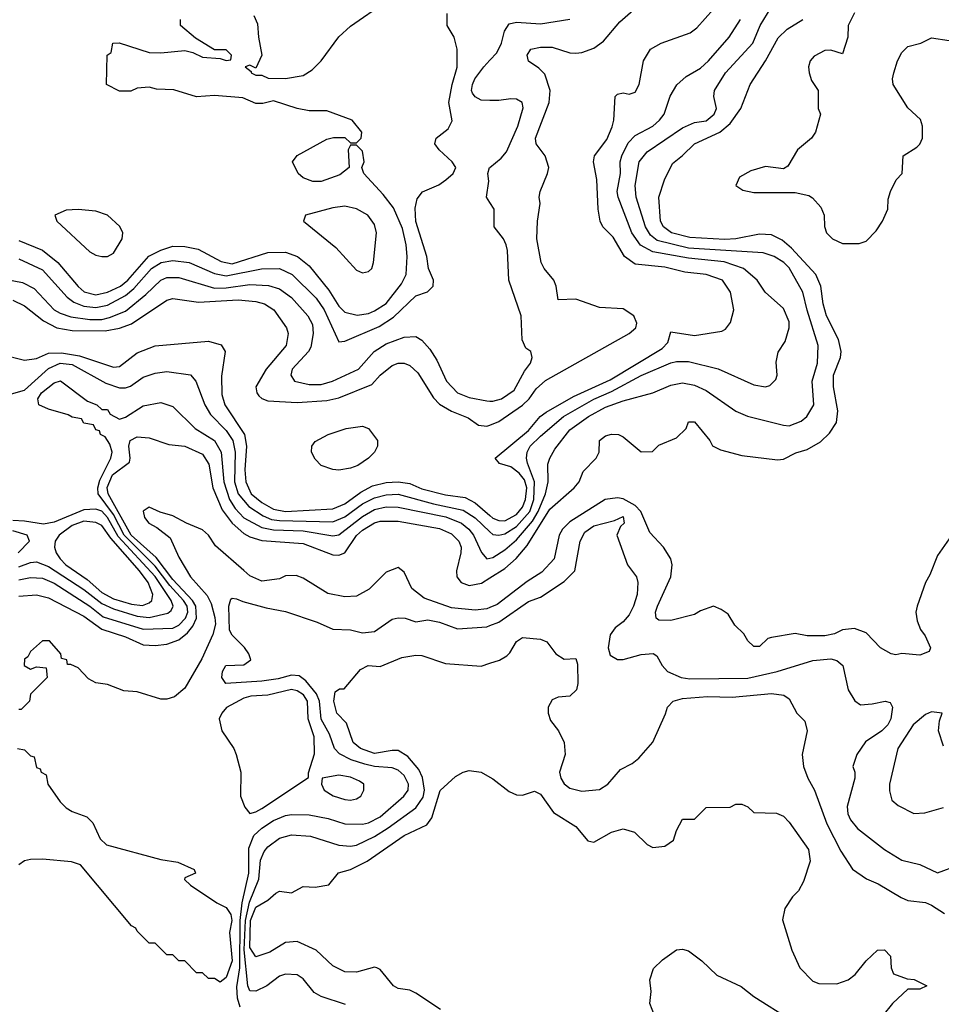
# Model space of a CAD drawing. Header units: inches. Extents: x 1793402 to 1900366, y 320852 to 470679.
# Tile 249 of 256: x 1838413 to 1841523, y 401827 to 405149. Entities that reach past the tile are written whole.
import ezdxf

# ---------------------------------------------------------------- set-up
doc = ezdxf.new("R2010")
doc.units = ezdxf.units.IN
doc.header["$MEASUREMENT"] = 0
doc.layers.add('B8430', color=7, linetype='Continuous')
doc.layers.add('B8440', color=7, linetype='Continuous')

msp = doc.modelspace()

# ---------------------------------------------------------------- linework, layer by layer
at = {"layer": 'B8430', "color": 4}
for points, elevation in [([(1839203.6, 405163.6), (1839215.3, 405135.3), (1839218.8, 405090), (1839230.8, 405029.2), (1839210, 404986), (1839190, 404995.3), (1839174, 404990), (1839194, 404974), (1839194, 404970), (1839210, 404962), (1839230, 404962), (1839251.6, 404951.6), (1839310, 404950.8), (1839370, 404960.7), (1839400.1, 404979.9), (1839430, 405010.7), (1839490, 405090.8), (1839530, 405127.3), (1839650, 405210.8)], 276), ([(1838410, 404342.4), (1838490, 404304.9), (1838573.1, 404213.1), (1838595.9, 404195.9), (1838630, 404182.4), (1838670, 404178.2), (1838710, 404185.8), (1838770, 404219.1), (1838798.2, 404241.8), (1838858.3, 404310), (1838890.3, 404330.3), (1838930, 404336.9), (1838984.7, 404330), (1839070, 404292.7), (1839110, 404285.2), (1839228.8, 404308.8), (1839290, 404310.3), (1839333, 404290), (1839413.7, 404210), (1839440.9, 404170), (1839490, 404062), (1839510, 404064.7), (1839626.4, 404113.6), (1839674.3, 404145.7), (1839750, 404217.3), (1839789.2, 404230.8), (1839808.7, 404250), (1839809, 404270), (1839793.2, 404310), (1839787, 404350), (1839750, 404468.7), (1839747.2, 404512.8), (1839754.8, 404545.2), (1839772, 404568), (1839827.5, 404592.5), (1839851.4, 404608.6), (1839876, 404630), (1839885.2, 404650), (1839872.7, 404670), (1839828.7, 404710), (1839814, 404730), (1839819, 404750), (1839859.5, 404780.5), (1839872, 404808), (1839861.3, 404870), (1839872.3, 404930), (1839889.5, 404989.5), (1839889, 405050), (1839879, 405090), (1839855.3, 405130), (1839856, 405170)], 272), ([(1838410, 404404.2), (1838490, 404371.6), (1838542, 404330), (1838610, 404248.7), (1838631.3, 404231.3), (1838670, 404220.8), (1838710, 404230.2), (1838753, 404250), (1838778, 404270), (1838849.2, 404350.8), (1838890, 404371.3), (1838930, 404384.7), (1838970, 404383.6), (1839015.1, 404375.1), (1839093.2, 404333.2), (1839130, 404326), (1839250, 404364), (1839310, 404364.9), (1839350.2, 404350.2), (1839390, 404318.4), (1839456.4, 404236.4), (1839490, 404183), (1839510, 404162.4), (1839552.3, 404152.3), (1839590, 404158), (1839610, 404167.2), (1839650, 404192), (1839701.7, 404258.3), (1839717.7, 404290), (1839720.4, 404350), (1839716.8, 404390), (1839704.7, 404444.7), (1839674.3, 404514.3), (1839639.8, 404559.8), (1839574, 404630), (1839568, 404650), (1839575.3, 404670), (1839570, 404706), (1839550, 404726), (1839530, 404726), (1839522, 404710), (1839524.7, 404650), (1839493.7, 404626.3), (1839430, 404603), (1839402.8, 404602.8), (1839370, 404616), (1839353.2, 404630), (1839334, 404670), (1839350, 404690.8), (1839450, 404746), (1839471.6, 404751.6), (1839510, 404752), (1839530, 404734), (1839550, 404734), (1839566, 404750), (1839568, 404770), (1839535.3, 404810), (1839450, 404841.2), (1839390, 404841.2), (1839350, 404849.3), (1839270, 404875.3), (1839233.2, 404866.8), (1839210, 404866.6), (1839166, 404886), (1839070, 404893.2), (1839010, 404889.3), (1838932.9, 404912.9), (1838874.6, 404914.6), (1838850, 404922), (1838810, 404918), (1838788.4, 404908.4), (1838750, 404908), (1838706, 404930), (1838708, 405030), (1838722, 405038), (1838728, 405070), (1838749.1, 405070.9), (1838850, 405038.8), (1838890, 405037.3), (1838970, 405044.9), (1838998, 405038), (1839030, 405022.8), (1839090, 405018), (1839110, 405012), (1839126, 405014), (1839128, 405030), (1839110, 405048), (1839070, 405048), (1839006.6, 405086.6), (1838955.3, 405130), (1838955.3, 405150)], 276), ([(1840000, 404876.6), (1839970, 404877.2), (1839950, 404889), (1839941.5, 404901.5), (1839937.2, 404910), (1839940.9, 404930), (1839949.5, 404950), (1839979.5, 404990), (1840000, 405012.3)], 268), ([(1840000, 404532.1), (1839988.7, 404550), (1839996, 404604), (1839993.2, 404630), (1839999, 404650), (1840000, 404650.8)], 268), ([(1838370, 404273.1), (1838422.2, 404262.2), (1838462.5, 404242.5), (1838530, 404170.4), (1838550, 404158.9), (1838586.3, 404146.3), (1838650, 404137.2), (1838690, 404138.2), (1838715.8, 404144.2), (1838770, 404166), (1838838.5, 404221.5), (1838889.8, 404270.2), (1838910, 404279.5), (1838950, 404279.5), (1839070, 404243.2), (1839110, 404244.2), (1839190, 404256.1), (1839252.9, 404252.9), (1839290, 404241.3), (1839330, 404212.4), (1839386, 404150), (1839401.1, 404121.1), (1839403.1, 404090), (1839395.3, 404044.7), (1839387.7, 404030), (1839333, 403970), (1839328, 403950), (1839341, 403930), (1839390, 403918), (1839430, 403918.7), (1839468.7, 403930), (1839557, 403970), (1839609.5, 404030), (1839650, 404055.3), (1839710, 404077.6), (1839750, 404080.5), (1839770, 404067.7), (1839797.3, 404037.3), (1839820.4, 404000.4), (1839853.4, 403930), (1839890, 403890.5), (1839930, 403874.4), (1839990, 403863), (1840000, 403862.3)], 268), ([(1838390, 404203), (1838430, 404183.8), (1838493, 404133), (1838538.8, 404110), (1838590, 404100.2), (1838701.1, 404098.9), (1838750, 404107.9), (1838790, 404122.7), (1838910, 404202.4), (1838930, 404208.4), (1839016.5, 404196.5), (1839150, 404204), (1839210, 404198.7), (1839238.8, 404190), (1839270.3, 404170.3), (1839313, 404110), (1839319.3, 404090), (1839312.4, 404050), (1839244.9, 403970), (1839210.4, 403910), (1839213, 403890), (1839220.3, 403880.3), (1839230, 403870.6), (1839250, 403863.8), (1839350, 403857.6), (1839450, 403864), (1839490, 403872.9), (1839601.2, 403918.8), (1839629.5, 403950), (1839670, 403983), (1839690, 403990.5), (1839710, 403990.6), (1839730, 403982), (1839757.2, 403957.2), (1839810, 403873.4), (1839830, 403852.4), (1839870, 403828.7), (1839926.3, 403806.3), (1839961.7, 403781.7), (1839990, 403777.6), (1840000, 403781.5)], 264), ([(1838350, 404020.5), (1838430, 404000.7), (1838470, 404006), (1838510, 404024), (1838554.7, 404025.3), (1838615, 404015), (1838730, 403977.1), (1838750, 403979.3), (1838810, 404024.9), (1838870, 404048.5), (1839050, 404064.9), (1839092.5, 404052.5), (1839106.8, 404030), (1839094, 403946), (1839095.6, 403884.4), (1839105.7, 403850), (1839171.6, 403750), (1839178.2, 403710), (1839172.7, 403630), (1839175.9, 403590), (1839194.3, 403550), (1839230, 403520.8), (1839270, 403498.2), (1839310, 403489.4), (1839470, 403498.5), (1839510, 403515.6), (1839564.8, 403555.2), (1839604, 403576), (1839650, 403588), (1839690, 403590.3), (1839730, 403584.4), (1839770, 403566.2), (1839850, 403546), (1839916.9, 403536.9), (1839950, 403519.6), (1840000, 403476.4)], 256), ([(1838370, 403882), (1838430, 403899), (1838510, 403972.9), (1838550, 403990.2), (1838590, 403986), (1838703.4, 403923.4), (1838750, 403907.7), (1838770, 403907.4), (1838787, 403913), (1838830, 403943), (1838870, 403956.3), (1838910, 403962), (1838990, 403950.7), (1839007.3, 403930), (1839038.4, 403850), (1839057.5, 403817.5), (1839110, 403763.1), (1839132.4, 403730), (1839140.7, 403690), (1839138.4, 403590), (1839150.2, 403550), (1839186.3, 403506.3), (1839234.9, 403474.9), (1839263.4, 403463.4), (1839290, 403459.8), (1839470, 403454.7), (1839510, 403472.3), (1839570, 403515.5), (1839610, 403536.2), (1839650, 403546.4), (1839690, 403548.1), (1839810, 403515.6), (1839910, 403494.4), (1839950, 403468.9), (1840000, 403421.4)], 252), ([(1838410, 403259), (1838450, 403267.6), (1838490, 403265.2), (1838530, 403247.7), (1838650, 403170.2), (1838694.9, 403134.9), (1838830, 403092.4), (1838930, 403096.5), (1838950, 403106.3), (1838972.9, 403130), (1838980.7, 403150), (1838978.6, 403170), (1838966.2, 403190), (1838920.2, 403240.2), (1838870, 403305.7), (1838765.2, 403410), (1838730, 403480.3), (1838677.8, 403550), (1838677.4, 403570), (1838684, 403596), (1838721.3, 403670), (1838725.1, 403690), (1838716.9, 403716.9), (1838702, 403742), (1838686, 403750), (1838682, 403762), (1838670, 403766), (1838662, 403782), (1838630, 403788), (1838622, 403802), (1838590, 403808), (1838576.4, 403816.4), (1838510, 403835.3), (1838478, 403850), (1838474, 403870), (1838487.3, 403890), (1838530, 403924), (1838550.4, 403930.4), (1838642, 403862), (1838674, 403850), (1838690, 403834), (1838710, 403834), (1838718, 403818), (1838750, 403801), (1838770, 403807.7), (1838830, 403846), (1838890, 403858), (1838930, 403844), (1839005.5, 403770), (1839070.4, 403730), (1839092.9, 403690), (1839101.6, 403590), (1839120.7, 403530), (1839140.4, 403500.4), (1839170, 403468.9), (1839230, 403435.8), (1839270, 403428.4), (1839370, 403424.2), (1839470, 403407.4), (1839490, 403411.7), (1839570, 403473.6), (1839610, 403496.5), (1839650, 403505.8), (1839690, 403504.7), (1839851.6, 403471.6), (1839903.8, 403450), (1839928.7, 403430), (1839944.2, 403410), (1839971.9, 403351.9), (1839990, 403330.7), (1840000, 403332.8)], 248), ([(1838410, 403204.2), (1838470, 403208.8), (1838510, 403198.7), (1838630, 403136.5), (1838690, 403092.4), (1838770, 403067.4), (1838830, 403040.3), (1838870, 403037.6), (1838910, 403042), (1838950, 403056.5), (1838979.6, 403080.4), (1838997, 403103), (1839009.9, 403130.1), (1839007.2, 403170), (1838996.1, 403190), (1838930, 403261), (1838874.2, 403334.2), (1838789.9, 403410), (1838711.3, 403550), (1838708.8, 403571.2), (1838726.8, 403613.2), (1838783.3, 403656.7), (1838786, 403670), (1838781.3, 403710), (1838785.6, 403730), (1838810, 403741.6), (1838850, 403738.8), (1838915.9, 403715.9), (1838970, 403710.4), (1839030, 403683), (1839051.6, 403650), (1839064.9, 403570), (1839096, 403496), (1839130.2, 403450.2), (1839170, 403415.6), (1839190, 403404), (1839230, 403392.4), (1839370, 403382.4), (1839470, 403344.2), (1839490, 403342.4), (1839510, 403350.4), (1839550, 403408.5), (1839570, 403427.4), (1839610, 403451.4), (1839630, 403457.3), (1839690, 403456.9), (1839830, 403432.6), (1839870, 403414.9), (1839895.3, 403390), (1839902.6, 403370), (1839902, 403350), (1839887.4, 403290), (1839888.7, 403270), (1839903, 403250), (1839930, 403240.2), (1839971.5, 403248.5), (1840000, 403266.2)], 244), ([(1838410, 403302.8), (1838450, 403318.3), (1838470, 403319.6), (1838510, 403304), (1838630, 403226.2), (1838690, 403179.7), (1838730, 403161.5), (1838810, 403136.8), (1838850, 403132.3), (1838913, 403147), (1838924.4, 403155.6), (1838931.2, 403170), (1838924, 403190), (1838870.3, 403270.3), (1838745.1, 403405.1), (1838710, 403469.8), (1838690, 403490.8), (1838670, 403497.6), (1838630, 403495.1), (1838530, 403454), (1838493.1, 403446.9), (1838430, 403457.8), (1838390, 403459.3)], 252), ([(1840000, 403166), (1839990, 403162), (1839950, 403157.2), (1839870, 403164.4), (1839777.7, 403197.7), (1839736.3, 403230), (1839710, 403284.7), (1839690, 403300.7), (1839650, 403285.5), (1839592.5, 403227.5), (1839550, 403203.8), (1839510, 403201.6), (1839453.5, 403213.5), (1839370, 403264.9), (1839346.3, 403273.7), (1839310, 403273.4), (1839290, 403262.8), (1839230, 403254.8), (1839190, 403273.4), (1839170, 403290.4), (1839074.1, 403374.1), (1839050.3, 403410), (1839030, 403428.4), (1838976, 403450), (1838930, 403474.8), (1838887.3, 403487.3), (1838850, 403504.7), (1838830, 403491.3), (1838834, 403470), (1838849.4, 403450), (1838876.1, 403436.1), (1838921.3, 403401.3), (1838950, 403336), (1838989.8, 403270), (1839046.3, 403206.3), (1839059, 403179), (1839072.1, 403132.1), (1839074.4, 403110), (1839064.8, 403075.2), (1839027.3, 402992.7), (1838970, 402894), (1838935.6, 402864.4), (1838910, 402856.3), (1838890, 402856.3), (1838810, 402882), (1838764.9, 402884.9), (1838710, 402906), (1838670, 402912), (1838645.4, 402925.4), (1838610, 402962), (1838586, 402974), (1838574, 402974), (1838572, 402990), (1838554, 402994), (1838552, 403010), (1838513.7, 403053.7), (1838490, 403054), (1838450, 403018), (1838440.4, 402999.6), (1838430, 402991.3), (1838428.7, 402970), (1838450, 402958), (1838470, 402966), (1838502, 402962), (1838506, 402930), (1838450, 402874), (1838446, 402850), (1838418, 402822), (1838410, 402822)], 236), ([(1838407.8, 403350), (1838446.6, 403390), (1838438, 403410), (1838390, 403424.2)], 256), ([(1839157.6, 401817.6), (1839148.2, 401848.2), (1839146.1, 401886.1), (1839155.5, 401950), (1839157.3, 402110), (1839164.1, 402170), (1839186, 402270), (1839186.3, 402353.7), (1839203.4, 402396.6), (1839230, 402421.7), (1839270, 402447), (1839310, 402464.2), (1839330, 402467.2), (1839390, 402466.7), (1839454.4, 402454.4), (1839510, 402436.4), (1839570, 402435.3), (1839590, 402439.5), (1839630, 402459.5), (1839709.4, 402530), (1839724.5, 402550), (1839725.6, 402570), (1839710, 402599.5), (1839690, 402617.6), (1839670, 402625.6), (1839610.3, 402629.7), (1839578, 402638), (1839531.7, 402651.7), (1839491.8, 402671.8), (1839475.1, 402690), (1839458.8, 402738.8), (1839430, 402789.3), (1839425, 402850), (1839415.2, 402875.2), (1839378.9, 402918.9), (1839355.8, 402935.8), (1839330, 402937.4), (1839285.6, 402925.6), (1839230, 402918), (1839109, 402910), (1839095.1, 402930), (1839098, 402950), (1839109.2, 402970), (1839170, 402973), (1839193.6, 402990), (1839186.6, 403010), (1839171.5, 403031.5), (1839130, 403073.2), (1839121.6, 403090), (1839119.3, 403170), (1839126, 403194), (1839130, 403198), (1839144.7, 403195.3), (1839165.8, 403185.8), (1839244.9, 403164.9), (1839310, 403152), (1839416.9, 403116.9), (1839470, 403093.4), (1839530, 403090.7), (1839570, 403080.7), (1839610, 403085.5), (1839670, 403126.8), (1839690, 403130.8), (1839714, 403130), (1839750, 403118), (1839790, 403124), (1839830, 403117.1), (1839890, 403094), (1839990, 403101), (1840000, 403105)], 232), ([(1839513, 401827), (1839430, 401853.3), (1839407.3, 401867.3), (1839370, 401912.7), (1839350, 401926.6), (1839310, 401929.5), (1839290, 401922), (1839246.8, 401890), (1839210, 401872), (1839190, 401872.7), (1839182.6, 401890), (1839170.9, 402010.9), (1839174.6, 402110), (1839188.6, 402171.4), (1839220.5, 402250), (1839226.2, 402313.8), (1839237.7, 402342.3), (1839250, 402359.1), (1839290, 402388.2), (1839330, 402398.7), (1839394.6, 402394.6), (1839490, 402363.7), (1839530, 402360.3), (1839550, 402364.2), (1839610, 402392.9), (1839656.9, 402423.1), (1839750, 402490.3), (1839774.4, 402525.6), (1839779.3, 402550), (1839772.9, 402592.9), (1839759.6, 402619.6), (1839723.1, 402663.1), (1839690, 402683.5), (1839670, 402684), (1839610, 402673), (1839563.7, 402690), (1839538.4, 402710), (1839515.8, 402775.8), (1839482.9, 402810), (1839472.7, 402850), (1839478, 402882), (1839492, 402892), (1839508, 402892), (1839563.2, 402956.8), (1839589.5, 402970.5), (1839630, 402967.3), (1839702.6, 402997.4), (1839750, 403005.3), (1839770, 403003.7), (1839850, 402977.6), (1839970, 402968.2), (1840000, 402977.9)], 228), ([(1838406, 402690), (1838430, 402686), (1838450, 402666), (1838462, 402662), (1838470, 402626), (1838482, 402622), (1838486, 402610), (1838502, 402602), (1838508, 402570), (1838549.4, 402510), (1838569.5, 402490), (1838590, 402477.6), (1838639.6, 402459.6), (1838659.7, 402439.7), (1838685.3, 402385.3), (1838705.8, 402365.8), (1838890, 402315.3), (1838947.3, 402307.3), (1839002, 402282), (1839006, 402270), (1838970, 402254), (1838968.9, 402248.9), (1838989.1, 402229.1), (1839078, 402170), (1839110, 402154), (1839125.2, 402130), (1839129, 402110), (1839121.2, 402070), (1839130, 401974), (1839110, 401918), (1839090, 401902), (1839070, 401914), (1839050, 401914), (1839030, 401934), (1839010, 401934), (1838970, 401974), (1838950, 401974), (1838930, 401994), (1838910, 401994), (1838870, 402034), (1838850, 402034), (1838810, 402074), (1838804.7, 402084.7), (1838790, 402092), (1838618, 402298), (1838588.3, 402308.3), (1838490, 402317.3), (1838450, 402316), (1838430, 402311), (1838410, 402298)], 236), ([(1839833.2, 401810), (1839750, 401865.2), (1839730, 401875.1), (1839690, 401880.9), (1839674, 401890), (1839630, 401945.2), (1839618, 401950), (1839610, 401952.7), (1839550, 401936), (1839510, 401937.2), (1839470, 401957.2), (1839414, 402010), (1839350, 402039.7), (1839310, 402035.4), (1839257.2, 402002.8), (1839210, 401987.3), (1839190, 402019), (1839192.5, 402110), (1839210, 402154.6), (1839250, 402178.7), (1839277.3, 402202.7), (1839290, 402208.7), (1839330, 402203.7), (1839370, 402224.6), (1839410, 402222.3), (1839456, 402230), (1839489.1, 402270.9), (1839530, 402282), (1839585.2, 402310), (1839710, 402397.1), (1839787.5, 402432.5), (1839803.9, 402456.1), (1839831.8, 402548.2), (1839883.6, 402596.4), (1839910, 402611), (1839930, 402616), (1839970, 402611), (1840000, 402594)], 224)]:
    msp.add_lwpolyline(points, dxfattribs=dict(at, elevation=elevation))
for points, elevation in [([(1838610, 404509.3), (1838570, 404506), (1838531.3, 404490), (1838538.8, 404470), (1838650, 404366.4), (1838670, 404354.9), (1838690, 404350.5), (1838710, 404350.7), (1838730, 404361), (1838759.5, 404410), (1838760.9, 404430), (1838751.6, 404451.6), (1838710, 404489.2), (1838670, 404503.7)], 284), ([(1839510, 404519.8), (1839470, 404514.5), (1839378, 404490), (1839371, 404470), (1839480.2, 404380.2), (1839550, 404303.8), (1839570, 404295.5), (1839590, 404299.1), (1839600.9, 404310), (1839607.3, 404330), (1839616.9, 404430), (1839610, 404458), (1839587.8, 404490), (1839550, 404511.1)], 284), ([(1839490, 403629.7), (1839470, 403631.8), (1839430, 403645.6), (1839410, 403666), (1839398, 403690), (1839399.3, 403710), (1839410, 403726), (1839454, 403750), (1839515.3, 403770), (1839570, 403777.6), (1839590.2, 403770.2), (1839620.7, 403730), (1839620.7, 403710), (1839610.6, 403690), (1839590.3, 403669.7), (1839554.4, 403645.6), (1839530, 403635.6)], 256), ([(1838630, 403457.4), (1838590, 403442.4), (1838546, 403410), (1838532.4, 403390), (1838530.4, 403370), (1838535.8, 403350), (1838550.3, 403330), (1838568.8, 403310), (1838640.9, 403260.9), (1838690, 403216.2), (1838730, 403195.6), (1838790, 403177.5), (1838827.2, 403172.8), (1838850, 403181.3), (1838859.6, 403190), (1838862.6, 403210), (1838846.4, 403250), (1838817.1, 403290), (1838720.4, 403400.4), (1838690, 403443.1), (1838670, 403453.1)], 256), ([(1839330, 402889.7), (1839250.2, 402869.8), (1839192.9, 402867.1), (1839170, 402860.5), (1839111.2, 402828.8), (1839095.3, 402810), (1839086, 402790), (1839094.9, 402750), (1839136.3, 402690), (1839144, 402670), (1839159.1, 402610), (1839158, 402530), (1839172.5, 402492.5), (1839190, 402470.8), (1839210, 402476.3), (1839230, 402488.4), (1839388, 402592), (1839388, 402608), (1839407.9, 402672.1), (1839407.4, 402730), (1839386.6, 402790), (1839384.8, 402850), (1839371.2, 402871.2), (1839350, 402884.8)], 236), ([(1839490, 402600.9), (1839434, 402590), (1839432, 402570), (1839441, 402550), (1839470.5, 402530.5), (1839510, 402518), (1839530, 402516.3), (1839550, 402520.7), (1839564, 402530), (1839574, 402550), (1839574, 402570), (1839560.2, 402580.2), (1839530, 402593.6)], 236)]:
    msp.add_lwpolyline(points, close=True, dxfattribs=dict(at, elevation=elevation))
at = {"layer": 'B8440', "color": 4}
for points, elevation in [([(1840000, 403781.5), (1840030, 403793.1), (1840110, 403849.2), (1840132, 403870), (1840155.9, 403904.1), (1840187.8, 403932.2), (1840469.2, 404090), (1840492, 404110), (1840495.1, 404124.9), (1840486, 404150), (1840450, 404174), (1840370, 404178), (1840290, 404206.6), (1840230, 404204), (1840223.7, 404250), (1840215.1, 404270), (1840182.7, 404310), (1840172.7, 404330), (1840158, 404410), (1840160.7, 404470), (1840169.3, 404529.3), (1840166, 404550), (1840169.2, 404570), (1840194.5, 404630), (1840198.4, 404650), (1840186.6, 404690), (1840156.2, 404730), (1840153.6, 404750), (1840199.6, 404870), (1840202.9, 404910), (1840185.1, 404965.1), (1840165.1, 404985.1), (1840129.6, 405009.6), (1840126, 405030), (1840138, 405050), (1840170, 405056.3), (1840210, 405056.3), (1840270, 405037.3), (1840290, 405036.3), (1840310, 405038), (1840350, 405052.7), (1840382.8, 405077.2), (1840438.2, 405141.8), (1840510, 405204.4)], 264), ([(1840000, 403332.8), (1840010, 403334.9), (1840050, 403360.3), (1840090, 403394), (1840143.1, 403456.9), (1840163.2, 403490), (1840187.6, 403550), (1840196.9, 403590), (1840195.6, 403650), (1840201.6, 403670), (1840219.4, 403700.6), (1840270, 403765.5), (1840332, 403810), (1840390, 403842), (1840450, 403863.7), (1840550, 403890.4), (1840610, 403916.4), (1840650, 403923.8), (1840690, 403915.8), (1840730, 403898.7), (1840830, 403828), (1840868.9, 403811.1), (1840990, 403780.7), (1841010, 403779.1), (1841050, 403794.8), (1841069, 403810), (1841092.7, 403850), (1841087.3, 403930), (1841105.1, 403990), (1841107.3, 404050), (1841070, 404169), (1841056.3, 404230), (1841010, 404312), (1840992, 404330), (1840959.3, 404350), (1840922.3, 404362.3), (1840670, 404377.8), (1840563.8, 404403.8), (1840541.8, 404421.8), (1840524.8, 404450), (1840493, 404550), (1840489.7, 404590), (1840503.6, 404670), (1840530, 404703.8), (1840650, 404783.8), (1840690, 404802), (1840730, 404808.4), (1840756, 404830), (1840764, 404850), (1840755.3, 404890), (1840757.2, 404910), (1840795.1, 404970), (1840887.3, 405070), (1840911.8, 405130), (1840949.4, 405190)], 248), ([(1840000, 403476.4), (1840010, 403467.7), (1840030, 403459.1), (1840050, 403458), (1840090, 403480.2), (1840110, 403504.6), (1840120.2, 403530), (1840123.9, 403570), (1840116.3, 403596.3), (1840099, 403619), (1840070, 403640.3), (1840031.8, 403651.8), (1840017.2, 403670), (1840130, 403762.7), (1840169.7, 403810), (1840190, 403824.6), (1840282.3, 403877.7), (1840405.6, 403934.4), (1840580.7, 404039.3), (1840599.8, 404060.2), (1840610, 404096), (1840690, 404083.7), (1840782, 404098), (1840794.8, 404105.2), (1840812.1, 404127.9), (1840822.7, 404170), (1840812, 404230), (1840785.2, 404270), (1840730, 404289.6), (1840657.5, 404297.5), (1840590, 404314.8), (1840490, 404324.2), (1840454, 404350), (1840415.2, 404415.2), (1840380.7, 404450), (1840372, 404470), (1840365.1, 404510), (1840360.9, 404610), (1840349.5, 404670), (1840352.3, 404690), (1840394.5, 404745.5), (1840412.5, 404787.5), (1840417.6, 404810), (1840422, 404890), (1840430, 404898), (1840450, 404902), (1840470, 404898), (1840490, 404904.7), (1840504, 404930), (1840518, 405010), (1840542, 405050), (1840578, 405070), (1840675.1, 405104.9), (1840698, 405122), (1840754.8, 405185.2)], 256), ([(1840000, 405012.3), (1840022.8, 405037.2), (1840038.7, 405070), (1840049.6, 405110.4), (1840065.1, 405134.9), (1840090, 405140.5), (1840170, 405134.9), (1840270, 405150.7)], 268), ([(1840000, 403266.2), (1840050, 403297.4), (1840089, 403331), (1840125.2, 403374.8), (1840202.4, 403497.6), (1840284.5, 403570), (1840300.9, 403590), (1840314.6, 403625.4), (1840358, 403670), (1840368, 403690), (1840369.2, 403730), (1840390, 403744.7), (1840410, 403750.8), (1840434, 403750), (1840450, 403742), (1840510, 403691.3), (1840548, 403692), (1840570, 403714), (1840630, 403738), (1840662, 403770), (1840670, 403792), (1840690, 403792), (1840742, 403730), (1840751.3, 403711.3), (1840778, 403698), (1840850, 403678.8), (1840970, 403664), (1840990, 403666), (1841032.1, 403687.9), (1841070, 403699.1), (1841115.3, 403724.7), (1841145.4, 403754.6), (1841169.6, 403790.4), (1841173.3, 403830), (1841158.7, 403910), (1841158.7, 403950), (1841182.9, 404010), (1841185.1, 404030), (1841175.6, 404070), (1841135.8, 404150), (1841124.7, 404190), (1841116.3, 404250), (1841099.6, 404290), (1841018, 404378), (1840985.5, 404405.5), (1840950, 404423), (1840910, 404425.1), (1840830.2, 404409.8), (1840792.1, 404407.9), (1840673.9, 404413.9), (1840612.7, 404430), (1840585.6, 404450), (1840575.6, 404470), (1840569.5, 404550.5), (1840588.9, 404608.9), (1840615.9, 404664.1), (1840650, 404690.5), (1840689.8, 404730.2), (1840776.2, 404770), (1840810, 404799.5), (1840846, 404850), (1840878.4, 404930), (1840929.8, 405010.2), (1840972.2, 405087.8), (1841003.3, 405116.7), (1841055.6, 405150)], 244), ([(1840000, 403421.4), (1840010, 403411.8), (1840030, 403410.2), (1840050, 403414.4), (1840090, 403439.7), (1840134.1, 403490), (1840147.8, 403530), (1840150.7, 403590), (1840127, 403653), (1840122.9, 403670), (1840125.1, 403690), (1840136.2, 403710), (1840170, 403744.4), (1840247.8, 403810), (1840350, 403869.2), (1840410, 403895), (1840510, 403948.8), (1840610, 403992), (1840630, 403995.8), (1840670, 403996.4), (1840770, 403970.8), (1840890, 403917.3), (1840930, 403911), (1840944.7, 403915.3), (1840964.7, 403935.3), (1840969, 403950), (1840966.3, 403993.7), (1840972.9, 404027.1), (1840996.6, 404063.4), (1841009.2, 404109.2), (1841009.2, 404130), (1840990, 404175.3), (1840929, 404230), (1840901.2, 404270), (1840856, 404310), (1840790, 404331.9), (1840670, 404344.1), (1840550, 404365.6), (1840508, 404388), (1840478.9, 404430), (1840432.8, 404550), (1840429.7, 404570), (1840440.5, 404630), (1840439.7, 404670), (1840444.7, 404690), (1840466.4, 404733.6), (1840490, 404758.4), (1840550, 404790.4), (1840571.8, 404810), (1840587.3, 404830), (1840608.5, 404891.5), (1840631.1, 404928.9), (1840662, 404958), (1840710, 404986), (1840737, 405010), (1840807, 405090), (1840845.1, 405150)], 252), ([(1841230, 405172), (1841209, 405130), (1841208, 405090), (1841190, 405034), (1841150, 405046.8), (1841130, 405044.9), (1841093.6, 405026.4), (1841080.9, 405010), (1841074.5, 404990), (1841077, 404970), (1841084.5, 404944.5), (1841108, 404910), (1841108, 404850), (1841115.3, 404830), (1841099, 404770), (1841085.2, 404750), (1841038, 404710), (1841005.2, 404654.8), (1840990, 404646), (1840930, 404654), (1840880.2, 404639.8), (1840842, 404618), (1840829.5, 404589.5), (1840853.6, 404573.6), (1840890, 404566), (1841030, 404566), (1841076.4, 404556.4), (1841088.7, 404548.7), (1841116.4, 404516.4), (1841128, 404490), (1841128.4, 404451.6), (1841135.3, 404430), (1841155.3, 404410), (1841190, 404394), (1841245.4, 404394.6), (1841270, 404402), (1841302.8, 404437.2), (1841324.7, 404470), (1841342, 404510), (1841343.6, 404543.6), (1841351.3, 404570), (1841371.1, 404608.9), (1841391.3, 404630), (1841394.8, 404690), (1841440.5, 404719.5), (1841450.4, 404729.6), (1841459.1, 404750), (1841459.1, 404790), (1841452.8, 404812.8), (1841410, 404851.3), (1841361, 404930), (1841358.8, 404950), (1841362.8, 404970), (1841374.8, 405010), (1841390, 405039), (1841410, 405059), (1841454, 405070), (1841490, 405088), (1841550, 405079)], 236), ([(1840000, 404650.8), (1840038.4, 404681.6), (1840056.2, 404703.8), (1840093.6, 404790), (1840111.8, 404851.8), (1840108.7, 404870), (1840090, 404881.2), (1840070, 404882.7), (1840030, 404876), (1840000, 404876.6)], 268), ([(1840000, 403862.3), (1840010, 403861.6), (1840039, 403870), (1840081.2, 403898.8), (1840116.2, 403963.8), (1840137.2, 403990), (1840142, 404010), (1840138, 404030), (1840121.2, 404041.2), (1840108.9, 404068.9), (1840105.2, 404150), (1840064, 404270), (1840059.5, 404370), (1840054.5, 404390), (1840045.2, 404410), (1840014, 404450), (1840014, 404510), (1840000, 404532.1)], 268), ([(1841550, 403398), (1841510, 403342), (1841484.1, 403275.9), (1841469.2, 403250), (1841441.2, 403170), (1841437.2, 403150), (1841441.5, 403121.5), (1841452.3, 403092.3), (1841469, 403070), (1841486, 403030), (1841482, 403018), (1841450, 403004.7), (1841390, 403011.3), (1841370, 403006.8), (1841354, 403010), (1841318, 403030), (1841270, 403081), (1841230, 403094.8), (1841190, 403091), (1841162.5, 403077.5), (1841130, 403070.6), (1841070, 403070.7), (1841030, 403078.8), (1840950, 403064.7), (1840938, 403062), (1840910, 403034), (1840890, 403034), (1840870, 403054), (1840856.9, 403076.9), (1840826.4, 403106.4), (1840803.6, 403143.6), (1840779.8, 403159.8), (1840754, 403170), (1840710, 403154.8), (1840690, 403142.8), (1840610, 403122), (1840570, 403122.8), (1840561, 403130), (1840559.1, 403150), (1840565.5, 403170), (1840610.4, 403270), (1840615.3, 403310), (1840610.3, 403330), (1840586, 403370), (1840539.5, 403419.5), (1840509, 403490), (1840490, 403510.2), (1840450, 403532.1), (1840430, 403535.9), (1840389.1, 403530.9), (1840270, 403454.6), (1840245.1, 403430), (1840233, 403410), (1840217, 403330), (1840174.7, 403285.3), (1840125.9, 403254.1), (1840024.4, 403175.6), (1840000, 403166)], 236), ([(1840000, 403105), (1840030, 403117.1), (1840130, 403186), (1840170, 403200.7), (1840250, 403254), (1840286.6, 403290), (1840304.2, 403390), (1840320.1, 403419.9), (1840350, 403441.3), (1840420.2, 403459.8), (1840450, 403473), (1840453.4, 403450), (1840440.9, 403439.1), (1840428.2, 403410), (1840464, 403310), (1840494, 403270), (1840498.8, 403250), (1840497.3, 403210), (1840484.9, 403170), (1840470, 403141.2), (1840450, 403118), (1840422.6, 403097.4), (1840406, 403074), (1840399.3, 403030), (1840405.3, 403005.3), (1840430, 402990.6), (1840450, 402990.5), (1840510, 403007.7), (1840550.6, 403010.6), (1840562.8, 403002.8), (1840580.7, 402970), (1840598.8, 402950), (1840644.7, 402930), (1840674.9, 402925.1), (1840870, 402927.4), (1840968.7, 402950), (1841090, 402986.7), (1841150, 402992.7), (1841170, 402986.8), (1841190.7, 402970), (1841208.5, 402888.5), (1841230.7, 402850.7), (1841250, 402838), (1841290, 402840.7), (1841334, 402850), (1841350, 402846), (1841358, 402830), (1841352.4, 402790), (1841342, 402770), (1841322.8, 402750), (1841267.7, 402712.3), (1841238, 402670), (1841224.7, 402630), (1841231, 402611), (1841230.8, 402590), (1841205.2, 402494.8), (1841208, 402470), (1841216.3, 402450), (1841240.7, 402420.7), (1841331, 402350), (1841390, 402313.4), (1841450, 402298.8), (1841510, 402271.3), (1841582.7, 402297.3)], 232), ([(1840000, 402977.9), (1840031.9, 402988.1), (1840057, 403003), (1840067.3, 403012.7), (1840090, 403051), (1840110, 403064.7), (1840170, 403058.8), (1840192, 403050), (1840222, 403010), (1840250, 402992), (1840290, 402994), (1840295.3, 402975.3), (1840296.3, 402910), (1840291.9, 402888.1), (1840270, 402867.3), (1840230, 402863.7), (1840210, 402854), (1840196.3, 402830), (1840196.3, 402810), (1840204.7, 402784.7), (1840230.8, 402750), (1840250.7, 402710), (1840254, 402670), (1840234.8, 402610), (1840238.8, 402590), (1840250, 402571.3), (1840270, 402556), (1840310, 402546), (1840370, 402552), (1840398, 402570), (1840440.1, 402619.9), (1840480.2, 402639.8), (1840502.5, 402657.5), (1840550, 402711.3), (1840592.9, 402807.1), (1840599, 402830), (1840618, 402850), (1840650, 402859.1), (1840733.8, 402866.2), (1840816.9, 402863.1), (1840950, 402875.5), (1840992, 402870), (1841010, 402858), (1841036, 402810), (1841062.8, 402782.8), (1841070.6, 402750), (1841053, 402670), (1841058, 402630), (1841073, 402590), (1841094.9, 402550), (1841136.2, 402436.2), (1841183.7, 402343.7), (1841223.5, 402283.5), (1841270.7, 402250.7), (1841310, 402234), (1841387.2, 402187.2), (1841410, 402178), (1841470, 402170.5), (1841490, 402162), (1841534, 402134)], 228), ([(1841530, 402698), (1841514, 402750), (1841516.4, 402783.6), (1841526, 402810), (1841490, 402814), (1841470, 402805.2), (1841427.7, 402770), (1841376.3, 402690), (1841348, 402570), (1841347.7, 402547.7), (1841356.3, 402516.3), (1841377.5, 402497.5), (1841430, 402470.5), (1841467, 402473), (1841530, 402490.8)], 236), ([(1840000, 402594), (1840010, 402588.4), (1840065.3, 402545.3), (1840090, 402534), (1840110, 402532.9), (1840150, 402546), (1840161.3, 402541.3), (1840170, 402536.3), (1840214.7, 402474.7), (1840290, 402427.3), (1840330, 402378.8), (1840350, 402374), (1840410, 402408), (1840450, 402419.1), (1840488.1, 402408.1), (1840530, 402366.8), (1840550, 402356), (1840590, 402361), (1840619, 402381), (1840630, 402414), (1840650, 402452), (1840690, 402452), (1840730, 402491.3), (1840810, 402492), (1840830, 402502), (1840850, 402502), (1840870, 402494), (1840890, 402474), (1840967.3, 402472.7), (1840990, 402462), (1841010, 402442), (1841074.8, 402350), (1841081, 402310), (1841058.5, 402241.5), (1841041, 402210), (1841021, 402190), (1840994.8, 402150), (1840987.5, 402112.5), (1841019.1, 402010), (1841045.5, 401950), (1841090, 401904.9), (1841110, 401897.6), (1841170, 401896.4), (1841209, 401910), (1841232.5, 401927.5), (1841270, 401974), (1841308, 402010), (1841330.9, 402010.9), (1841352, 401990), (1841354, 401950), (1841362, 401930), (1841407.3, 401912.7), (1841431.1, 401911.1), (1841474, 401890), (1841450, 401878), (1841410, 401878), (1841358, 401830), (1841326, 401790)], 224), ([(1840555.3, 401790), (1840539, 401830), (1840544, 401870), (1840539.3, 401910), (1840552.1, 401947.9), (1840582.7, 401977.3), (1840629.5, 402010.5), (1840650, 402013.4), (1840670, 402007.7), (1840714.4, 401974.4), (1840765.2, 401925.2), (1840847.3, 401887.3), (1840890, 401853.4), (1841015.3, 401775.3)], 216)]:
    msp.add_lwpolyline(points, dxfattribs=dict(at, elevation=elevation))

doc.saveas('drawing.dxf')
